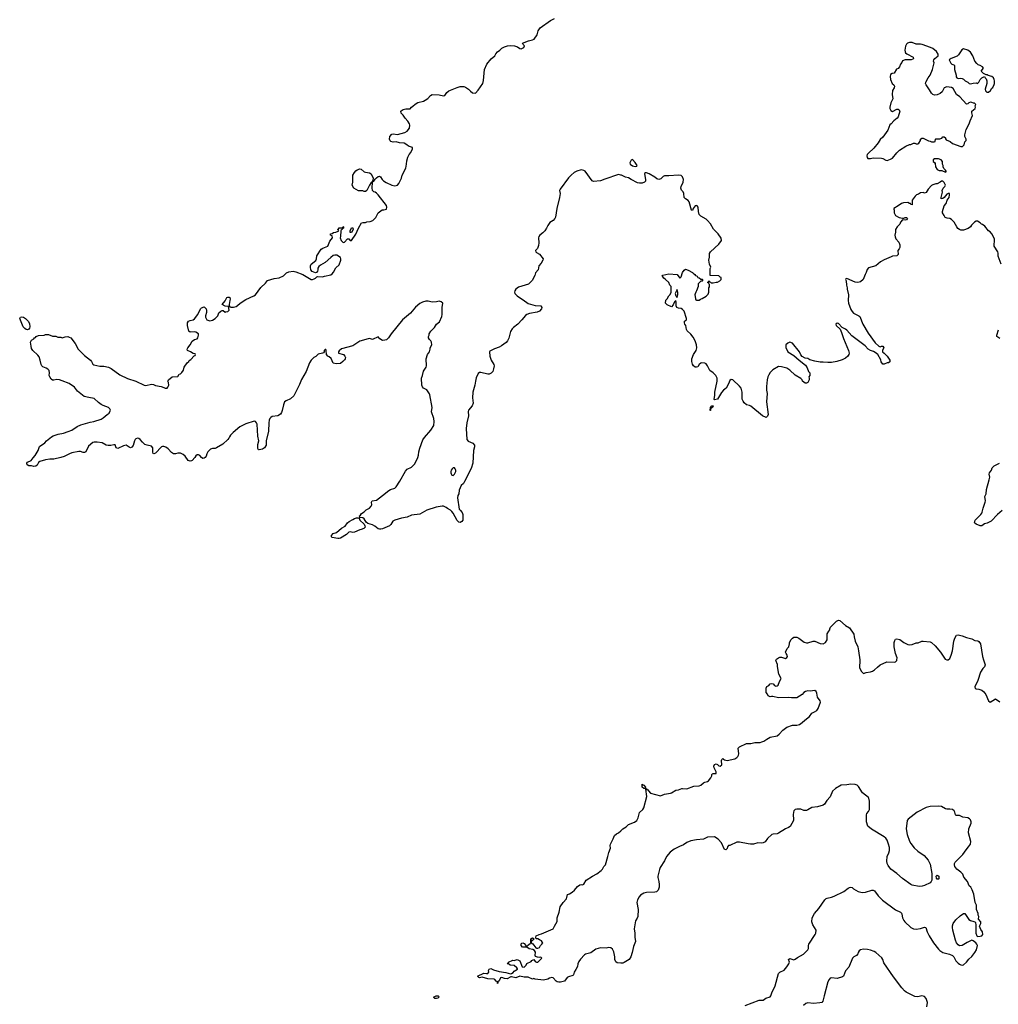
# Model space of a CAD drawing. Header units: inches. Extents: x 2348886 to 2418048, y 461862 to 594401.
# Tile 8 of 27: x 2381358 to 2395429, y 495046 to 509208. Entities that reach past the tile are written whole.
import ezdxf

# ---------------------------------------------------------------- set-up
doc = ezdxf.new("R2010")
doc.units = ezdxf.units.IN
doc.header["$MEASUREMENT"] = 0
for name, color, linetype in [('C3489', 7, 'Continuous'), ('C3499', 7, 'Continuous'), ('C3580', 7, 'Continuous'), ('C3590', 7, 'Continuous')]:
    doc.layers.add(name, color=color, linetype=linetype)

msp = doc.modelspace()

# ---------------------------------------------------------------- linework, layer by layer
at = {"layer": 'C3489', "color": 6, "elevation": 100}
msp.add_lwpolyline([(2390000, 495639), (2389950, 495644), (2389930, 495656), (2389917, 495690), (2389915, 495730), (2389901, 495801), (2389880, 495840), (2389859, 495859), (2389830, 495865), (2389790, 495853), (2389710, 495859), (2389641, 495839), (2389570, 495785), (2389494, 495766), (2389481, 495759), (2389423, 495697), (2389398, 495662), (2389385, 495630), (2389377, 495590), (2389355, 495545), (2389331, 495510), (2389319, 495470), (2389310, 495461), (2389250, 495441), (2389231, 495430), (2389190, 495381), (2389134, 495366), (2389110, 495364), (2389084, 495370), (2389070, 495380), (2389030, 495426), (2389010, 495432), (2388977, 495423), (2388950, 495406), (2388890, 495393), (2388769, 495409), (2388750, 495418), (2388730, 495409), (2388670, 495435), (2388610, 495434), (2388550, 495453), (2388490, 495429), (2388430, 495443), (2388419, 495441), (2388367, 495413), (2388330, 495415), (2388290, 495432), (2388271, 495429), (2388250, 495386), (2388234, 495370), (2388234, 495350), (2388230, 495346), (2388226, 495350), (2388226, 495370), (2388210, 495378), (2388190, 495404), (2388178, 495410), (2388090, 495414), (2388010, 495435), (2387968, 495428), (2387958, 495430), (2387942, 495450), (2388030, 495494), (2388070, 495489), (2388090, 495491), (2388104, 495510), (2388101, 495530), (2388109, 495550), (2388130, 495561), (2388170, 495543), (2388250, 495516), (2388350, 495503), (2388417, 495483), (2388430, 495487), (2388455, 495505), (2388470, 495522), (2388515, 495550), (2388515, 495555), (2388508, 495570), (2388470, 495606), (2388410, 495609), (2388387, 495627), (2388369, 495629), (2388370, 495634), (2388382, 495638), (2388386, 495650), (2388450, 495682), (2388470, 495674), (2388512, 495692), (2388551, 495671), (2388585, 495585), (2388610, 495582), (2388638, 495610), (2388650, 495632), (2388710, 495662), (2388723, 495677), (2388749, 495691), (2388770, 495662), (2388790, 495652), (2388810, 495652), (2388866, 495710), (2388850, 495726), (2388830, 495718), (2388803, 495723), (2388775, 495735), (2388769, 495750), (2388774, 495794), (2388762, 495822), (2388734, 495834), (2388682, 495842), (2388650, 495868), (2388589, 495869), (2388569, 495890), (2388570, 495914), (2388576, 495924), (2388592, 495932), (2388610, 495922), (2388634, 495890), (2388638, 495878), (2388650, 495874), (2388658, 495890), (2388700, 495920), (2388708, 495930), (2388706, 495990), (2388730, 496002), (2388754, 495990), (2388730, 495966), (2388718, 495962), (2388714, 495930), (2388737, 495917), (2388780, 495860), (2388790, 495852), (2388807, 495853), (2388830, 495862), (2388848, 495890), (2388868, 495910), (2388878, 495930), (2388876, 495936), (2388859, 495959), (2388834, 495974), (2388810, 495988), (2388786, 495990), (2388778, 496010), (2388782, 496030), (2388828, 496050), (2388861, 496059), (2389029, 496131), (2389048, 496172), (2389085, 496235), (2389087, 496290), (2389114, 496370), (2389130, 496446), (2389170, 496511), (2389218, 496562), (2389235, 496625), (2389265, 496635), (2389302, 496658), (2389333, 496687), (2389378, 496742), (2389410, 496765), (2389430, 496771), (2389450, 496766), (2389470, 496772), (2389501, 496830), (2389593, 496890), (2389655, 496925), (2389717, 496970), (2389736, 496990), (2389759, 497030), (2389782, 497050), (2389817, 497170), (2389829, 497230), (2389853, 497290), (2389849, 497330), (2389853, 497350), (2389893, 497427), (2389910, 497472), (2389940, 497500), (2389970, 497511), (2390000, 497541)], dxfattribs=at)
msp.add_lwpolyline([(2387350, 495129), (2387328, 495130), (2387309, 495150), (2387346, 495170), (2387374, 495170), (2387382, 495162), (2387385, 495150), (2387370, 495135)], close=True, dxfattribs=at)
at = {"layer": 'C3499', "color": 6, "elevation": 100}
for points in [[(2390000, 497541), (2390029, 497570), (2390079, 497601), (2390112, 497630), (2390196, 497664), (2390231, 497689), (2390253, 497730), (2390270, 497805), (2390318, 497850), (2390330, 497870), (2390376, 498036), (2390362, 498142), (2390349, 498149), (2390330, 498149), (2390310, 498169), (2390310, 498211), (2390321, 498201), (2390330, 498199), (2390355, 498170), (2390353, 498153), (2390370, 498151), (2390376, 498136), (2390390, 498131), (2390397, 498117), (2390430, 498085), (2390570, 498045), (2390630, 498068), (2390717, 498083), (2390731, 498089), (2390790, 498127), (2390830, 498131), (2390878, 498150), (2390890, 498152), (2390950, 498144), (2391050, 498182), (2391130, 498187), (2391150, 498197), (2391190, 498230), (2391210, 498240), (2391248, 498250), (2391260, 498260), (2391298, 498302), (2391309, 498330), (2391309, 498351), (2391319, 498361), (2391330, 498366), (2391374, 498366), (2391373, 498390), (2391345, 498445), (2391338, 498470), (2391347, 498493), (2391370, 498503), (2391390, 498496), (2391410, 498475), (2391430, 498471), (2391452, 498490), (2391450, 498554), (2391454, 498566), (2391470, 498582), (2391476, 498570), (2391490, 498561), (2391530, 498555), (2391641, 498579), (2391670, 498595), (2391685, 498610), (2391695, 498630), (2391698, 498650), (2391690, 498730), (2391709, 498751), (2391810, 498797), (2391870, 498799), (2391930, 498814), (2392006, 498814), (2392030, 498819), (2392058, 498830), (2392099, 498861), (2392150, 498886), (2392250, 498907), (2392279, 498930), (2392329, 498990), (2392390, 499030), (2392470, 499061), (2392530, 499063), (2392570, 499071), (2392610, 499098), (2392646, 499134), (2392712, 499188), (2392750, 499232), (2392785, 499255), (2392818, 499270), (2392840, 499300), (2392874, 499390), (2392869, 499410), (2392830, 499466), (2392820, 499520), (2392810, 499546), (2392790, 499558), (2392756, 499556), (2392730, 499549), (2392690, 499554), (2392655, 499545), (2392631, 499529), (2392610, 499502), (2392530, 499454), (2392454, 499454), (2392410, 499459), (2392270, 499455), (2392185, 499475), (2392170, 499475), (2392149, 499469), (2392122, 499482), (2392110, 499506), (2392089, 499529), (2392089, 499591), (2392103, 499617), (2392130, 499632), (2392150, 499656), (2392170, 499661), (2392190, 499655), (2392210, 499631), (2392230, 499623), (2392250, 499627), (2392263, 499637), (2392281, 499690), (2392309, 499730), (2392274, 499794), (2392255, 499905), (2392255, 499935), (2392229, 499990), (2392233, 500000)], [(2393436, 500000), (2393437, 499990), (2393431, 499890), (2393456, 499836), (2393490, 499802), (2393530, 499819), (2393590, 499826), (2393620, 499840), (2393650, 499856), (2393690, 499896), (2393732, 499928), (2393828, 499970), (2393933, 499967), (2393950, 499971), (2393969, 499990), (2393970, 500000)], [(2394688, 500000), (2394690, 499999), (2394701, 500000)], [(2395218, 500000), (2395239, 499930), (2395230, 499902), (2395206, 499874), (2395175, 499825), (2395136, 499704), (2395092, 499610), (2395094, 499590), (2395110, 499582), (2395150, 499578), (2395190, 499565), (2395222, 499542), (2395250, 499502), (2395290, 499412), (2395310, 499392), (2395390, 499442), (2395450, 499398)], [(2391790, 495030), (2391990, 495105), (2392050, 495106), (2392085, 495135), (2392148, 495152), (2392160, 495170), (2392172, 495210), (2392221, 495310), (2392270, 495490), (2392290, 495506), (2392350, 495537), (2392390, 495585), (2392418, 495630), (2392426, 495650), (2392410, 495692), (2392430, 495706), (2392488, 495688), (2392510, 495695), (2392541, 495719), (2392630, 495765), (2392690, 495830), (2392701, 495850), (2392701, 495890), (2392706, 495910), (2392797, 496050), (2392806, 496070), (2392809, 496110), (2392762, 496190), (2392749, 496230), (2392755, 496290), (2392788, 496350), (2392850, 496422), (2392935, 496550), (2392953, 496567), (2392967, 496573), (2393030, 496585), (2393070, 496602), (2393209, 496670), (2393270, 496716), (2393290, 496725), (2393310, 496731), (2393330, 496725), (2393348, 496708), (2393416, 496670), (2393470, 496656), (2393521, 496659), (2393610, 496686), (2393630, 496686), (2393650, 496676), (2393704, 496604), (2393766, 496546), (2393950, 496403), (2394025, 496370), (2394038, 496358), (2394044, 496344), (2394053, 496290), (2394070, 496250), (2394086, 496230), (2394170, 496150), (2394210, 496133), (2394250, 496128), (2394310, 496136), (2394370, 496156), (2394385, 496150), (2394404, 496090), (2394434, 496030), (2394496, 495930), (2394570, 495839), (2394590, 495819), (2394630, 495792), (2394726, 495766), (2394770, 495747), (2394788, 495728), (2394819, 495670), (2394850, 495637), (2394870, 495624), (2394890, 495614), (2394909, 495611), (2394930, 495616), (2394970, 495651), (2395004, 495696), (2395050, 495735), (2395092, 495790), (2395116, 495830), (2395129, 495890), (2395122, 495910), (2395104, 495930), (2395070, 495959), (2395050, 495969), (2394983, 495937), (2394910, 495894), (2394870, 495889), (2394850, 495902), (2394830, 495930), (2394816, 495970), (2394776, 496110), (2394769, 496150), (2394770, 496174), (2394781, 496210), (2394818, 496262), (2394880, 496320), (2394930, 496351), (2394950, 496352), (2395007, 496267), (2395031, 496251), (2395079, 496239), (2395094, 496230), (2395100, 496220), (2395105, 496190), (2395105, 496070), (2395122, 496030), (2395130, 496022), (2395170, 496025), (2395190, 496032), (2395208, 496050), (2395202, 496090), (2395180, 496120), (2395158, 496170), (2395178, 496210), (2395178, 496230), (2395142, 496270), (2395148, 496310), (2395138, 496330), (2395138, 496350), (2395115, 496410), (2395115, 496470), (2395098, 496510), (2395075, 496630), (2395053, 496693), (2395034, 496730), (2395010, 496750), (2394985, 496810), (2394935, 496875), (2394917, 496917), (2394890, 496947), (2394832, 496992), (2394806, 497030), (2394798, 497050), (2394800, 497070), (2394810, 497090), (2394917, 497203), (2394965, 497270), (2395002, 497310), (2395028, 497350), (2395035, 497390), (2394999, 497510), (2395005, 497570), (2395040, 497650), (2395040, 497670), (2395030, 497698), (2395014, 497714), (2394990, 497726), (2394920, 497740), (2394870, 497760), (2394822, 497762), (2394813, 497773), (2394805, 497810), (2394795, 497830), (2394770, 497848), (2394730, 497855), (2394690, 497852), (2394670, 497858), (2394610, 497892), (2394570, 497898), (2394450, 497891), (2394390, 497876), (2394263, 497810), (2394131, 497710), (2394118, 497690), (2394102, 497570), (2394117, 497490), (2394152, 497392), (2394170, 497359), (2394217, 497297), (2394270, 497250), (2394365, 497185), (2394421, 497121), (2394450, 497062), (2394471, 496929), (2394471, 496830), (2394465, 496810), (2394450, 496795), (2394370, 496755), (2394335, 496745), (2394290, 496742), (2394190, 496762), (2394170, 496769), (2394050, 496854), (2393970, 496929), (2393884, 496990), (2393844, 497044), (2393833, 497070), (2393826, 497106), (2393829, 497170), (2393857, 497223), (2393863, 497257), (2393863, 497303), (2393852, 497350), (2393830, 497409), (2393810, 497437), (2393790, 497456), (2393604, 497564), (2393555, 497610), (2393536, 497670), (2393533, 497770), (2393540, 497790), (2393562, 497818), (2393575, 497850), (2393576, 497970), (2393569, 498009), (2393562, 498022), (2393476, 498090), (2393420, 498180), (2393398, 498198), (2393369, 498209), (2393310, 498214), (2393250, 498202), (2393170, 498196), (2393090, 498152), (2393044, 498110), (2393012, 498028), (2392962, 497978), (2392930, 497923), (2392910, 497912), (2392830, 497885), (2392750, 497878), (2392690, 497841), (2392670, 497835), (2392635, 497835), (2392590, 497853), (2392530, 497854), (2392510, 497846), (2392487, 497830), (2392483, 497810), (2392479, 497770), (2392484, 497710), (2392482, 497690), (2392436, 497604), (2392411, 497589), (2392368, 497572), (2392270, 497507), (2392250, 497500), (2392190, 497495), (2392173, 497487), (2392109, 497431), (2392075, 497385), (2392050, 497370), (2392030, 497366), (2391970, 497370), (2391910, 497351), (2391868, 497348), (2391831, 497352), (2391710, 497376), (2391670, 497376), (2391570, 497330), (2391550, 497329), (2391536, 497310), (2391530, 497289), (2391509, 497269), (2391490, 497275), (2391448, 497368), (2391402, 497422), (2391350, 497455), (2391250, 497449), (2391190, 497423), (2391090, 497414), (2391010, 497397), (2390950, 497375), (2390901, 497339), (2390845, 497315), (2390770, 497276), (2390710, 497236), (2390660, 497170), (2390630, 497109), (2390568, 497012), (2390556, 496984), (2390534, 496890), (2390533, 496870), (2390549, 496810), (2390554, 496770), (2390551, 496730), (2390536, 496690), (2390514, 496666), (2390490, 496657), (2390370, 496654), (2390330, 496645), (2390286, 496614), (2390267, 496593), (2390243, 496550), (2390232, 496510), (2390250, 496410), (2390246, 496310), (2390236, 496284), (2390212, 496248), (2390193, 496130), (2390204, 496070), (2390204, 496010), (2390213, 495950), (2390183, 495877), (2390164, 495790), (2390145, 495730), (2390120, 495690), (2390050, 495647), (2390030, 495639), (2390010, 495638), (2390000, 495639)], [(2394402, 495010), (2394410, 495070), (2394393, 495130), (2394370, 495158), (2394330, 495170), (2394270, 495155), (2394230, 495158), (2394103, 495223), (2394080, 495240), (2394043, 495283), (2393923, 495443), (2393784, 495644), (2393771, 495691), (2393755, 495715), (2393670, 495793), (2393646, 495806), (2393590, 495826), (2393550, 495835), (2393490, 495837), (2393450, 495830), (2393430, 495817), (2393413, 495790), (2393407, 495770), (2393391, 495750), (2393350, 495729), (2393332, 495708), (2393278, 495582), (2393232, 495528), (2393204, 495450), (2393190, 495440), (2393110, 495419), (2393030, 495428), (2393010, 495421), (2392995, 495405), (2392976, 495370), (2392924, 495170), (2392913, 495110), (2392904, 495090), (2392890, 495074), (2392865, 495065), (2392770, 495060), (2392690, 495068), (2392660, 495060), (2392630, 495030)]]:
    msp.add_lwpolyline(points, dxfattribs=at)
msp.add_lwpolyline([(2394550, 496846), (2394540, 496860), (2394538, 496890), (2394550, 496902), (2394574, 496890), (2394574, 496850), (2394570, 496846)], close=True, dxfattribs=at)
at = {"layer": 'C3580', "color": 6, "elevation": 100}
msp.add_lwpolyline([(2390000, 506974), (2389970, 506981), (2389770, 506914), (2389710, 506890), (2389610, 506881), (2389590, 506890), (2389490, 507027), (2389470, 507041), (2389430, 507048), (2389370, 507030), (2389330, 507008), (2389285, 506970), (2389250, 506933), (2389127, 506770), (2389122, 506750), (2389129, 506709), (2389122, 506650), (2389083, 506490), (2389061, 506370), (2389052, 506348), (2389030, 506320), (2388982, 506290), (2388950, 506250), (2388932, 506208), (2388908, 506170), (2388879, 506141), (2388835, 506110), (2388823, 506090), (2388818, 506070), (2388823, 505997), (2388819, 505961), (2388801, 505919), (2388776, 505890), (2388779, 505870), (2388790, 505859), (2388834, 505834), (2388883, 505770), (2388879, 505750), (2388856, 505704), (2388821, 505670), (2388811, 505609), (2388774, 505566), (2388763, 505530), (2388725, 505455), (2388675, 505405), (2388530, 505361), (2388490, 505334), (2388476, 505310), (2388473, 505290), (2388477, 505270), (2388510, 505236), (2388546, 505210), (2388599, 505179), (2388670, 505128), (2388770, 505097), (2388851, 505090), (2388867, 505070), (2388861, 505050), (2388830, 505017), (2388798, 505002), (2388690, 504984), (2388652, 504968), (2388629, 504951), (2388579, 504890), (2388521, 504830), (2388457, 504783), (2388438, 504762), (2388416, 504724), (2388393, 504627), (2388374, 504590), (2388354, 504566), (2388285, 504515), (2388250, 504498), (2388184, 504476), (2388119, 504441), (2388111, 504429), (2388118, 504370), (2388138, 504310), (2388175, 504250), (2388178, 504230), (2388173, 504187), (2388160, 504150), (2388137, 504123), (2388110, 504111), (2388090, 504111), (2387990, 504132), (2387967, 504133), (2387950, 504118), (2387923, 504057), (2387910, 504010), (2387902, 503950), (2387874, 503850), (2387867, 503770), (2387878, 503690), (2387865, 503655), (2387810, 503590), (2387806, 503574), (2387809, 503510), (2387786, 503410), (2387778, 503330), (2387789, 503169), (2387808, 503148), (2387875, 503115), (2387896, 503090), (2387896, 503065), (2387883, 503010), (2387875, 502830), (2387849, 502751), (2387756, 502564), (2387741, 502539), (2387706, 502510), (2387678, 502442), (2387671, 502390), (2387656, 502364), (2387654, 502330), (2387679, 502170), (2387690, 502151), (2387720, 502120), (2387731, 502091), (2387731, 502010), (2387716, 501990), (2387690, 501976), (2387670, 501983), (2387650, 502006), (2387592, 502110), (2387570, 502136), (2387550, 502154), (2387510, 502175), (2387492, 502192), (2387450, 502209), (2387432, 502212), (2387344, 502196), (2387210, 502151), (2387110, 502098), (2386990, 502082), (2386930, 502051), (2386850, 502039), (2386750, 502011), (2386725, 501995), (2386693, 501947), (2386673, 501930), (2386575, 501885), (2386550, 501878), (2386530, 501878), (2386510, 501886), (2386464, 501924), (2386430, 501942), (2386363, 501963), (2386340, 501980), (2386310, 502029), (2386290, 502044), (2386252, 502048), (2386242, 502042), (2386247, 502053), (2386244, 502070), (2386258, 502082), (2386274, 502106), (2386309, 502131), (2386340, 502160), (2386390, 502183), (2386413, 502210), (2386419, 502230), (2386415, 502270), (2386428, 502290), (2386490, 502299), (2386577, 502363), (2386664, 502436), (2386690, 502451), (2386750, 502471), (2386770, 502491), (2386824, 502570), (2386905, 502715), (2386930, 502741), (2386990, 502771), (2387039, 502821), (2387082, 502910), (2387094, 502946), (2387097, 502990), (2387113, 503047), (2387156, 503164), (2387180, 503200), (2387270, 503303), (2387312, 503370), (2387318, 503430), (2387312, 503470), (2387279, 503570), (2387287, 503630), (2387257, 503810), (2387250, 503828), (2387210, 503886), (2387166, 503910), (2387150, 503926), (2387142, 503950), (2387133, 504050), (2387149, 504090), (2387166, 504154), (2387202, 504210), (2387209, 504230), (2387202, 504330), (2387222, 504390), (2387249, 504431), (2387262, 504470), (2387262, 504490), (2387282, 504530), (2387278, 504570), (2387268, 504588), (2387250, 504606), (2387238, 504630), (2387238, 504650), (2387248, 504670), (2387248, 504690), (2387268, 504730), (2387320, 504780), (2387349, 504830), (2387396, 504864), (2387430, 504939), (2387434, 504970), (2387431, 505070), (2387441, 505130), (2387419, 505150), (2387390, 505160), (2387350, 505151), (2387287, 505147), (2387230, 505160), (2387199, 505161), (2387150, 505146), (2387110, 505125), (2387050, 505074), (2386975, 504985), (2386861, 504890), (2386701, 504690), (2386659, 504630), (2386630, 504605), (2386610, 504597), (2386575, 504595), (2386536, 504616), (2386510, 504646), (2386431, 504609), (2386390, 504622), (2386370, 504619), (2386250, 504586), (2386150, 504519), (2385986, 504474), (2385950, 504446), (2385942, 504430), (2385942, 504410), (2386012, 504390), (2386032, 504370), (2386042, 504350), (2386038, 504330), (2386030, 504318), (2386005, 504290), (2385970, 504265), (2385910, 504259), (2385866, 504270), (2385835, 504335), (2385810, 504358), (2385790, 504368), (2385769, 504390), (2385766, 504450), (2385762, 504462), (2385750, 504466), (2385734, 504450), (2385734, 504430), (2385724, 504416), (2385714, 504410), (2385650, 504396), (2385615, 504365), (2385585, 504350), (2385549, 504311), (2385527, 504273), (2385478, 504150), (2385410, 504032), (2385380, 503960), (2385300, 503800), (2385250, 503754), (2385190, 503728), (2385167, 503710), (2385150, 503670), (2385132, 503588), (2385122, 503558), (2385106, 503534), (2385068, 503512), (2384990, 503500), (2384970, 503487), (2384957, 503470), (2384947, 503450), (2384939, 503410), (2384934, 503290), (2384902, 503150), (2384902, 503090), (2384879, 503050), (2384850, 503031), (2384800, 503020), (2384790, 503022), (2384782, 503042), (2384781, 503099), (2384795, 503150), (2384780, 503220), (2384771, 503390), (2384765, 503410), (2384750, 503429), (2384730, 503432), (2384610, 503394), (2384550, 503368), (2384523, 503350), (2384427, 503270), (2384390, 503233), (2384374, 503210), (2384367, 503190), (2384351, 503170), (2384278, 503102), (2384190, 503049), (2384170, 503042), (2384130, 503042), (2384102, 503030), (2384062, 502990), (2384050, 502966), (2384041, 502930), (2384026, 502910), (2384010, 502901), (2383990, 502898), (2383973, 502910), (2383950, 502941), (2383930, 502949), (2383910, 502949), (2383890, 502935), (2383875, 502910), (2383839, 502870), (2383830, 502863), (2383810, 502858), (2383779, 502870), (2383737, 502930), (2383710, 502954), (2383670, 502974), (2383630, 502973), (2383598, 502962), (2383570, 502963), (2383541, 502981), (2383495, 503035), (2383459, 503059), (2383430, 503070), (2383410, 503070), (2383398, 503062), (2383310, 502973), (2383286, 502966), (2383279, 502970), (2383270, 502988), (2383270, 503050), (2383253, 503073), (2383190, 503087), (2383159, 503099), (2383122, 503130), (2383090, 503172), (2383070, 503184), (2383050, 503187), (2383030, 503181), (2383019, 503170), (2383008, 503150), (2382990, 503085), (2382970, 503058), (2382950, 503050), (2382930, 503058), (2382890, 503087), (2382850, 503077), (2382770, 503041), (2382747, 503050), (2382730, 503094), (2382710, 503094), (2382670, 503083), (2382630, 503083), (2382603, 503090), (2382542, 503122), (2382470, 503132), (2382430, 503133), (2382410, 503126), (2382348, 503072), (2382308, 502992), (2382290, 502981), (2382270, 502981), (2382230, 502996), (2382210, 502998), (2382110, 502978), (2382074, 502966), (2381996, 502924), (2381951, 502910), (2381850, 502885), (2381790, 502887), (2381730, 502879), (2381646, 502853), (2381630, 502841), (2381610, 502803), (2381590, 502787), (2381562, 502782), (2381530, 502789), (2381490, 502789), (2381464, 502804), (2381459, 502830), (2381470, 502842), (2381524, 502870), (2381550, 502907), (2381581, 502939), (2381622, 503010), (2381644, 503070), (2381719, 503121), (2381742, 503150), (2381813, 503207), (2381838, 503222), (2381910, 503247), (2381990, 503261), (2382057, 503283), (2382110, 503306), (2382184, 503356), (2382238, 503382), (2382370, 503420), (2382424, 503430), (2382530, 503464), (2382558, 503482), (2382614, 503530), (2382644, 503550), (2382662, 503590), (2382656, 503610), (2382637, 503630), (2382559, 503658), (2382530, 503673), (2382490, 503704), (2382430, 503761), (2382350, 503772), (2382286, 503790), (2382190, 503864), (2382144, 503924), (2382070, 503976), (2381970, 504016), (2381930, 504027), (2381890, 504031), (2381850, 504021), (2381830, 504024), (2381810, 504037), (2381789, 504070), (2381784, 504090), (2381788, 504130), (2381780, 504160), (2381762, 504182), (2381738, 504198), (2381690, 504216), (2381674, 504230), (2381665, 504250), (2381653, 504310), (2381637, 504357), (2381621, 504381), (2381548, 504450), (2381530, 504479), (2381521, 504510), (2381514, 504570), (2381530, 504598), (2381561, 504619), (2381569, 504630), (2381583, 504637), (2381595, 504650), (2381630, 504667), (2381710, 504671), (2381730, 504681), (2381770, 504679), (2381830, 504656), (2381877, 504657), (2381904, 504644), (2381950, 504642), (2381970, 504632), (2381996, 504644), (2382013, 504647), (2382050, 504649), (2382070, 504644), (2382092, 504630), (2382156, 504550), (2382197, 504470), (2382290, 504378), (2382374, 504310), (2382392, 504290), (2382410, 504251), (2382423, 504243), (2382510, 504225), (2382570, 504223), (2382637, 504210), (2382675, 504190), (2382799, 504099), (2382910, 504045), (2383030, 504008), (2383150, 503951), (2383170, 503947), (2383255, 503965), (2383280, 503960), (2383310, 503946), (2383390, 503931), (2383430, 503918), (2383450, 503906), (2383478, 503910), (2383490, 503922), (2383502, 503950), (2383498, 503990), (2383486, 504010), (2383498, 504030), (2383550, 504072), (2383630, 504074), (2383649, 504111), (2383670, 504114), (2383690, 504132), (2383712, 504168), (2383724, 504210), (2383766, 504274), (2383788, 504290), (2383796, 504304), (2383820, 504320), (2383867, 504373), (2383882, 504378), (2383886, 504390), (2383882, 504402), (2383850, 504406), (2383813, 504433), (2383769, 504449), (2383764, 504470), (2383774, 504490), (2383809, 504530), (2383836, 504584), (2383870, 504606), (2383910, 504618), (2383919, 504630), (2383929, 504670), (2383928, 504688), (2383890, 504714), (2383870, 504719), (2383810, 504715), (2383789, 504729), (2383769, 504810), (2383769, 504850), (2383786, 504870), (2383810, 504882), (2383850, 504891), (2383870, 504905), (2383921, 504970), (2383958, 505050), (2383970, 505062), (2384010, 505078), (2384038, 505050), (2384045, 505025), (2384045, 504995), (2384031, 504950), (2384031, 504930), (2384050, 504892), (2384090, 504878), (2384130, 504885), (2384168, 504910), (2384208, 504950), (2384222, 504990), (2384250, 505016), (2384270, 505025), (2384284, 505024), (2384310, 505002), (2384324, 505004), (2384350, 505012), (2384368, 505030), (2384362, 505082), (2384310, 505088), (2384268, 505110), (2384314, 505166), (2384330, 505202), (2384338, 505210), (2384350, 505216), (2384370, 505216), (2384378, 505210), (2384385, 505190), (2384378, 505170), (2384371, 505110), (2384372, 505092), (2384378, 505078), (2384392, 505072), (2384430, 505071), (2384470, 505085), (2384490, 505095), (2384528, 505132), (2384610, 505183), (2384726, 505234), (2384749, 505250), (2384825, 505355), (2384890, 505419), (2384921, 505459), (2385015, 505485), (2385090, 505494), (2385150, 505523), (2385195, 505565), (2385230, 505583), (2385291, 505591), (2385330, 505581), (2385430, 505541), (2385551, 505471), (2385570, 505471), (2385590, 505479), (2385609, 505490), (2385630, 505511), (2385645, 505515), (2385710, 505508), (2385741, 505519), (2385830, 505537), (2385850, 505551), (2385870, 505576), (2385903, 505637), (2385950, 505681), (2385975, 505750), (2385977, 505770), (2385969, 505789), (2385919, 505819), (2385890, 505821), (2385865, 505815), (2385830, 505789), (2385750, 505715), (2385682, 505678), (2385660, 505660), (2385645, 505635), (2385645, 505610), (2385638, 505590), (2385626, 505574), (2385610, 505569), (2385564, 505584), (2385545, 505610), (2385539, 505650), (2385539, 505670), (2385549, 505690), (2385614, 505746), (2385624, 505770), (2385630, 505812), (2385694, 505906), (2385717, 505923), (2385790, 505951), (2385818, 506022), (2385855, 506070), (2385850, 506098), (2385829, 506110), (2385829, 506130), (2385850, 506135), (2385870, 506148), (2385906, 506150), (2385936, 506164), (2385946, 506170), (2385942, 506182), (2385930, 506186), (2385929, 506191), (2385942, 506198), (2385950, 506214), (2385990, 506214), (2386002, 506218), (2386010, 506234), (2386014, 506230), (2386014, 506210), (2385998, 506202), (2385994, 506190), (2385978, 506182), (2385974, 506170), (2385972, 506090), (2385965, 506070), (2385982, 506030), (2386010, 506002), (2386026, 506010), (2386070, 506054), (2386090, 506054), (2386110, 506034), (2386130, 506032), (2386190, 506122), (2386229, 506211), (2386275, 506285), (2386290, 506292), (2386330, 506292), (2386350, 506302), (2386395, 506305), (2386438, 506322), (2386478, 506362), (2386510, 506432), (2386570, 506472), (2386592, 506472), (2386630, 506485), (2386639, 506510), (2386630, 506535), (2386514, 506690), (2386490, 506714), (2386470, 506729), (2386450, 506734), (2386432, 506752), (2386427, 506790), (2386432, 506868), (2386436, 506876), (2386430, 506886), (2386427, 506873), (2386410, 506864), (2386387, 506830), (2386351, 506750), (2386330, 506735), (2386310, 506738), (2386290, 506748), (2386230, 506748), (2386163, 506783), (2386138, 506830), (2386148, 506872), (2386149, 506970), (2386174, 507010), (2386190, 507032), (2386212, 507050), (2386250, 507061), (2386270, 507058), (2386310, 507022), (2386330, 507013), (2386387, 507007), (2386413, 506993), (2386439, 506930), (2386438, 506902), (2386432, 506890), (2386442, 506882), (2386450, 506884), (2386467, 506913), (2386490, 506935), (2386510, 506951), (2386530, 506958), (2386546, 506946), (2386571, 506911), (2386591, 506890), (2386625, 506865), (2386708, 506828), (2386750, 506819), (2386770, 506821), (2386788, 506830), (2386808, 506850), (2386848, 506930), (2386855, 506970), (2386910, 507074), (2386922, 507130), (2386923, 507177), (2386938, 507230), (2386958, 507270), (2386983, 507297), (2387008, 507350), (2387006, 507370), (2386949, 507389), (2386926, 507410), (2386886, 507430), (2386817, 507437), (2386770, 507452), (2386730, 507448), (2386696, 507456), (2386685, 507465), (2386675, 507490), (2386681, 507530), (2386710, 507561), (2386730, 507567), (2386790, 507559), (2386896, 507584), (2386930, 507606), (2386965, 507650), (2386969, 507690), (2386963, 507710), (2386941, 507750), (2386899, 507790), (2386870, 507835), (2386843, 507863), (2386837, 507890), (2386842, 507898), (2386870, 507916), (2386910, 507927), (2386974, 507926), (2386990, 507952), (2387010, 507962), (2387045, 507995), (2387083, 508017), (2387162, 508038), (2387188, 508050), (2387225, 508075), (2387263, 508117), (2387289, 508131), (2387390, 508127), (2387450, 508111), (2387470, 508118), (2387501, 508159), (2387530, 508183), (2387646, 508234), (2387690, 508246), (2387745, 508245), (2387770, 508238), (2387810, 508211), (2387840, 508180), (2387870, 508158), (2387910, 508152), (2387950, 508192), (2388015, 508290), (2388025, 508335), (2388039, 508490), (2388073, 508570), (2388136, 508644), (2388189, 508690), (2388204, 508716), (2388230, 508747), (2388262, 508770), (2388290, 508797), (2388330, 508818), (2388370, 508830), (2388410, 508835), (2388471, 508831), (2388517, 508817), (2388550, 508796), (2388570, 508791), (2388590, 508798), (2388608, 508810), (2388618, 508830), (2388598, 508850), (2388586, 508870), (2388674, 508906), (2388730, 508919), (2388754, 508930), (2388797, 508990), (2388814, 509050), (2388842, 509090), (2388990, 509196), (2389050, 509227)], dxfattribs=at)
for points in [[(2386110, 506146), (2386108, 506170), (2386130, 506214), (2386150, 506214), (2386151, 506189), (2386130, 506146)], [(2381470, 504749), (2381450, 504754), (2381430, 504765), (2381410, 504789), (2381358, 504910), (2381369, 504931), (2381390, 504936), (2381411, 504931), (2381442, 504910), (2381482, 504870), (2381497, 504837), (2381506, 504790), (2381501, 504770), (2381490, 504755)], [(2387590, 502762), (2387576, 502750), (2387562, 502730), (2387556, 502710), (2387556, 502690), (2387565, 502665), (2387570, 502656), (2387590, 502654), (2387610, 502671), (2387630, 502710), (2387629, 502730), (2387621, 502750), (2387610, 502761)], [(2386150, 501832), (2386110, 501841), (2386090, 501835), (2386057, 501803), (2385970, 501752), (2385950, 501747), (2385930, 501746), (2385850, 501761), (2385839, 501770), (2385841, 501790), (2385864, 501816), (2385915, 501830), (2385986, 501894), (2386038, 501922), (2386073, 501970), (2386094, 501990), (2386150, 502018), (2386170, 502033), (2386203, 502043), (2386225, 502045), (2386240, 502040), (2386251, 502010), (2386311, 501951), (2386321, 501930), (2386323, 501910), (2386305, 501890), (2386270, 501875), (2386248, 501872), (2386170, 501837)]]:
    msp.add_lwpolyline(points, close=True, dxfattribs=at)
at = {"layer": 'C3590', "color": 6, "elevation": 100}
for points in [[(2394190, 508882), (2394150, 508882), (2394122, 508870), (2394110, 508858), (2394094, 508826), (2394083, 508770), (2394088, 508748), (2394096, 508730), (2394115, 508715), (2394205, 508670), (2394211, 508650), (2394200, 508640), (2394174, 508630), (2394090, 508629), (2394050, 508614), (2394041, 508590), (2394023, 508570), (2394010, 508528), (2393990, 508508), (2393965, 508495), (2393930, 508438), (2393904, 508436), (2393878, 508422), (2393872, 508390), (2393878, 508350), (2393905, 508290), (2393925, 508270), (2393935, 508250), (2393931, 508230), (2393907, 508190), (2393903, 508130), (2393911, 508070), (2393883, 508010), (2393871, 507950), (2393871, 507930), (2393883, 507903), (2393910, 507887), (2393970, 507922), (2393990, 507922), (2394002, 507910), (2394011, 507890), (2393991, 507810), (2393976, 507790), (2393928, 507752), (2393890, 507709), (2393870, 507694), (2393840, 507620), (2393770, 507518), (2393730, 507484), (2393704, 507436), (2393641, 507359), (2393561, 507290), (2393545, 507270), (2393538, 507250), (2393544, 507224), (2393553, 507213), (2393590, 507212), (2393630, 507221), (2393750, 507216), (2393770, 507211), (2393810, 507186), (2393830, 507185), (2393880, 507200), (2393906, 507214), (2393970, 507291), (2394009, 507330), (2394098, 507390), (2394150, 507411), (2394170, 507412), (2394210, 507434), (2394230, 507434), (2394250, 507422), (2394270, 507422), (2394286, 507430), (2394308, 507470), (2394309, 507490), (2394330, 507505), (2394350, 507505), (2394370, 507496), (2394424, 507464), (2394450, 507462), (2394470, 507452), (2394507, 507453), (2394522, 507458), (2394526, 507490), (2394530, 507494), (2394590, 507492), (2394615, 507505), (2394630, 507522), (2394650, 507522), (2394671, 507510), (2394672, 507492), (2394678, 507478), (2394735, 507455), (2394770, 507425), (2394890, 507382), (2394914, 507386), (2394938, 507410), (2394948, 507450), (2394966, 507470), (2394966, 507490), (2394949, 507529), (2394949, 507550), (2394969, 507630), (2395012, 507708), (2395025, 507755), (2395059, 507830), (2395049, 507869), (2395049, 507890), (2395095, 507930), (2395102, 507950), (2395098, 507970), (2395106, 507990), (2395088, 508008), (2395072, 508008), (2395050, 508019), (2395030, 508022), (2395006, 508014), (2394990, 507998), (2394970, 507995), (2394877, 508097), (2394830, 508134), (2394779, 508219), (2394755, 508235), (2394690, 508244), (2394652, 508230), (2394621, 508170), (2394593, 508147), (2394550, 508126), (2394510, 508123), (2394490, 508130), (2394470, 508149), (2394441, 508201), (2394390, 508270), (2394384, 508290), (2394387, 508310), (2394419, 508370), (2394449, 508410), (2394484, 508490), (2394509, 508589), (2394495, 508610), (2394502, 508630), (2394515, 508650), (2394562, 508690), (2394562, 508710), (2394539, 508750), (2394490, 508792), (2394455, 508810), (2394332, 508852), (2394310, 508857), (2394250, 508858)], [(2394930, 508789), (2394905, 508775), (2394857, 508703), (2394836, 508684), (2394752, 508650), (2394722, 508630), (2394745, 508585), (2394762, 508570), (2394790, 508558), (2394798, 508550), (2394801, 508530), (2394797, 508490), (2394825, 508410), (2394825, 508385), (2394832, 508372), (2394850, 508362), (2394890, 508366), (2394910, 508361), (2394931, 508351), (2394952, 508330), (2394991, 508311), (2395010, 508291), (2395030, 508285), (2395070, 508296), (2395110, 508298), (2395130, 508292), (2395148, 508310), (2395168, 508350), (2395190, 508371), (2395232, 508392), (2395242, 508370), (2395256, 508356), (2395265, 508330), (2395265, 508290), (2395238, 508210), (2395244, 508184), (2395264, 508164), (2395290, 508165), (2395318, 508190), (2395336, 508224), (2395350, 508234), (2395370, 508274), (2395375, 508290), (2395375, 508330), (2395370, 508346), (2395358, 508370), (2395335, 508390), (2395285, 508405), (2395270, 508413), (2395255, 508415), (2395215, 508435), (2395182, 508470), (2395215, 508510), (2395202, 508530), (2395170, 508549), (2395139, 508559), (2395118, 508578), (2395093, 508613), (2395065, 508690), (2395030, 508742), (2394989, 508769)], [(2390170, 507195), (2390150, 507188), (2390131, 507150), (2390138, 507130), (2390170, 507107), (2390210, 507098), (2390230, 507102), (2390238, 507110), (2390210, 507155)], [(2394570, 507208), (2394510, 507206), (2394494, 507190), (2394494, 507170), (2394513, 507153), (2394520, 507140), (2394526, 507090), (2394550, 507052), (2394580, 507040), (2394617, 507037), (2394670, 507014), (2394678, 507022), (2394678, 507030), (2394670, 507046), (2394648, 507068), (2394638, 507090), (2394638, 507110), (2394628, 507130), (2394626, 507170), (2394606, 507190)], [(2390810, 505326), (2390785, 505270), (2390790, 505234), (2390810, 505214), (2390822, 505250), (2390822, 505290)], [(2391286, 503586), (2391290, 503631), (2391310, 503655), (2391330, 503652), (2391321, 503630), (2391291, 503609), (2391290, 503586)]]:
    msp.add_lwpolyline(points, close=True, dxfattribs=at)
for points in [[(2395469, 505690), (2395429, 505809), (2395428, 505850), (2395422, 505870), (2395368, 505950), (2395368, 505990), (2395375, 506010), (2395375, 506050), (2395370, 506066), (2395338, 506130), (2395310, 506158), (2395288, 506170), (2395237, 506237), (2395203, 506263), (2395189, 506269), (2395170, 506288), (2395130, 506308), (2395110, 506308), (2395085, 506295), (2395045, 506255), (2395030, 506228), (2394995, 506205), (2394930, 506182), (2394890, 506182), (2394869, 506189), (2394846, 506206), (2394835, 506230), (2394794, 506294), (2394755, 506335), (2394730, 506349), (2394693, 506353), (2394665, 506365), (2394653, 506393), (2394629, 506430), (2394629, 506450), (2394649, 506530), (2394678, 506562), (2394695, 506610), (2394722, 506650), (2394728, 506690), (2394726, 506706), (2394710, 506708), (2394690, 506698), (2394651, 506649), (2394630, 506634), (2394609, 506629), (2394609, 506650), (2394625, 506725), (2394621, 506750), (2394637, 506783), (2394662, 506810), (2394668, 506830), (2394650, 506866), (2394630, 506886), (2394610, 506886), (2394594, 506870), (2394552, 506848), (2394530, 506848), (2394490, 506834), (2394470, 506822), (2394422, 506770), (2394390, 506722), (2394370, 506715), (2394350, 506722), (2394310, 506718), (2394282, 506698), (2394254, 506690), (2394232, 506668), (2394192, 506610), (2394190, 506546), (2394170, 506548), (2394166, 506566), (2394154, 506566), (2394130, 506578), (2394065, 506575), (2394037, 506563), (2393990, 506529), (2393926, 506494), (2393925, 506485), (2393932, 506470), (2393931, 506430), (2393950, 506392), (2394003, 506363), (2394050, 506351), (2394069, 506351), (2394090, 506362), (2394110, 506362), (2394122, 506350), (2394110, 506329), (2394090, 506324), (2394050, 506328), (2394022, 506298), (2394011, 506269), (2393976, 506230), (2393952, 506190), (2393952, 506152), (2393942, 506110), (2393945, 506085), (2393958, 506058), (2394001, 506010), (2394012, 505970), (2394012, 505930), (2394002, 505910), (2393985, 505890), (2393983, 505870), (2393991, 505850), (2393990, 505829), (2393970, 505813), (2393910, 505809), (2393890, 505795), (2393790, 505753), (2393736, 505724), (2393670, 505669), (2393562, 505638), (2393543, 505617), (2393531, 505570), (2393515, 505545), (2393485, 505470), (2393450, 505438), (2393410, 505429), (2393370, 505435), (2393250, 505486), (2393238, 505482), (2393234, 505470), (2393242, 505450), (2393245, 505390), (2393258, 505350), (2393258, 505330), (2393276, 505250), (2393271, 505169), (2393277, 505130), (2393310, 505041), (2393329, 505009), (2393349, 504989), (2393425, 504950), (2393438, 504938), (2393479, 504830), (2393560, 504700), (2393659, 504559), (2393712, 504510), (2393730, 504505), (2393750, 504511), (2393771, 504510), (2393781, 504490), (2393766, 504454), (2393764, 504430), (2393790, 504410), (2393830, 504366), (2393871, 504310), (2393871, 504289), (2393850, 504274), (2393830, 504274), (2393790, 504254), (2393770, 504255), (2393747, 504287), (2393738, 504318), (2393698, 504390), (2393660, 504420), (2393634, 504434), (2393590, 504449), (2393559, 504470), (2393515, 504515), (2393321, 504661), (2393250, 504741), (2393230, 504757), (2393182, 504782), (2393130, 504837), (2393110, 504842), (2393092, 504830), (2393098, 504810), (2393156, 504756), (2393176, 504710), (2393201, 504621), (2393275, 504450), (2393283, 504410), (2393279, 504390), (2393266, 504370), (2393230, 504341), (2393183, 504317), (2393108, 504292), (2393030, 504277), (2392977, 504277), (2392910, 504284), (2392870, 504282), (2392790, 504295), (2392718, 504318), (2392690, 504334), (2392650, 504342), (2392610, 504362), (2392589, 504389), (2392569, 504430), (2392470, 504554), (2392430, 504568), (2392404, 504556), (2392374, 504530), (2392372, 504510), (2392373, 504493), (2392402, 504430), (2392490, 504378), (2392565, 504310), (2392659, 504239), (2392682, 504202), (2392698, 504150), (2392719, 504130), (2392721, 504090), (2392705, 504070), (2392711, 504050), (2392710, 504026), (2392690, 503988), (2392670, 503978), (2392650, 503982), (2392615, 504010), (2392609, 504030), (2392590, 504049), (2392510, 504095), (2392430, 504169), (2392390, 504194), (2392314, 504214), (2392270, 504218), (2392187, 504173), (2392150, 504135), (2392130, 504102), (2392115, 504070), (2392107, 504030), (2392096, 503930), (2392097, 503877), (2392104, 503830), (2392097, 503710), (2392118, 503530), (2392110, 503506), (2392090, 503488), (2392039, 503510), (2391870, 503649), (2391850, 503661), (2391809, 503669), (2391776, 503696), (2391759, 503719), (2391745, 503750), (2391747, 503850), (2391730, 503909), (2391710, 503939), (2391610, 504029), (2391590, 504035), (2391570, 504018), (2391551, 503970), (2391515, 503910), (2391480, 503880), (2391450, 503844), (2391390, 503750), (2391350, 503738), (2391344, 503744), (2391352, 503808), (2391351, 503850), (2391387, 504010), (2391389, 504050), (2391369, 504090), (2391329, 504130), (2391283, 504163), (2391250, 504229), (2391230, 504256), (2391221, 504261), (2391210, 504267), (2391168, 504272), (2391151, 504269), (2391130, 504248), (2391110, 504215), (2391090, 504209), (2391068, 504210), (2391048, 504230), (2391034, 504254), (2391022, 504290), (2391024, 504330), (2391045, 504390), (2391086, 504450), (2391093, 504490), (2391089, 504530), (2391070, 504590), (2391042, 504642), (2391010, 504684), (2390954, 504734), (2390944, 504750), (2390937, 504810), (2390922, 504830), (2390915, 504850), (2390915, 504870), (2390944, 504890), (2390945, 504910), (2390910, 505014), (2390890, 505039), (2390870, 505054), (2390830, 505059), (2390809, 505070), (2390799, 505090), (2390795, 505130), (2390799, 505150), (2390790, 505168), (2390772, 505150), (2390755, 505105), (2390730, 505078), (2390668, 505108), (2390646, 505130), (2390650, 505174), (2390670, 505194), (2390690, 505234), (2390710, 505254), (2390726, 505290), (2390726, 505370), (2390706, 505390), (2390690, 505426), (2390646, 505470), (2390618, 505490), (2390600, 505520), (2390598, 505530), (2390606, 505534), (2390694, 505554), (2390810, 505545), (2390850, 505492), (2390869, 505511), (2390889, 505570), (2390910, 505605), (2390930, 505618), (2390970, 505605), (2391030, 505572), (2391040, 505560), (2391064, 505544), (2391074, 505530), (2391097, 505517), (2391110, 505502), (2391130, 505494), (2391150, 505474), (2391170, 505474), (2391174, 505470), (2391174, 505450), (2391170, 505446), (2391150, 505446), (2391113, 505407), (2391112, 505370), (2391091, 505310), (2391078, 505290), (2391070, 505266), (2391066, 505250), (2391072, 505228), (2391073, 505193), (2391078, 505178), (2391090, 505174), (2391130, 505174), (2391146, 505190), (2391170, 505198), (2391230, 505232), (2391258, 505262), (2391268, 505290), (2391268, 505350), (2391275, 505365), (2391278, 505398), (2391266, 505410), (2391262, 505422), (2391246, 505430), (2391262, 505438), (2391267, 505453), (2391273, 505453), (2391278, 505438), (2391293, 505433), (2391302, 505422), (2391330, 505422), (2391370, 505432), (2391390, 505432), (2391426, 505450), (2391446, 505470), (2391442, 505502), (2391430, 505506), (2391410, 505526), (2391287, 505527), (2391288, 505628), (2391295, 505650), (2391278, 505690), (2391268, 505750), (2391275, 505790), (2391276, 505844), (2391289, 505870), (2391410, 505978), (2391449, 506030), (2391445, 506065), (2391401, 506130), (2391334, 506194), (2391289, 506270), (2391250, 506319), (2391230, 506337), (2391150, 506384), (2391127, 506407), (2391116, 506450), (2391112, 506510), (2391099, 506530), (2391090, 506537), (2391070, 506529), (2391043, 506490), (2391030, 506462), (2391018, 506470), (2390986, 506586), (2390970, 506607), (2390929, 506629), (2390913, 506650), (2390909, 506710), (2390899, 506730), (2390876, 506756), (2390865, 506785), (2390870, 506810), (2390899, 506870), (2390901, 506910), (2390889, 506950), (2390867, 506967), (2390832, 506972), (2390690, 506960), (2390630, 506964), (2390610, 506951), (2390579, 506921), (2390549, 506909), (2390517, 506917), (2390490, 506942), (2390410, 506991), (2390370, 507006), (2390355, 507005), (2390343, 506997), (2390341, 506990), (2390358, 506910), (2390355, 506885), (2390342, 506870), (2390310, 506856), (2390270, 506855), (2390243, 506863), (2390152, 506908), (2390110, 506935), (2390070, 506945), (2390011, 506971), (2390000, 506974)], [(2395450, 504624), (2395409, 504649), (2395406, 504670), (2395430, 504745)], [(2395486, 502150), (2395419, 502090), (2395325, 501995), (2395270, 501964), (2395230, 501955), (2395192, 501930), (2395170, 501927), (2395110, 501954), (2395089, 501970), (2395094, 502010), (2395177, 502090), (2395193, 502110), (2395197, 502123), (2395210, 502182), (2395239, 502270), (2395243, 502290), (2395237, 502350), (2395253, 502390), (2395259, 502450), (2395299, 502590), (2395305, 502630), (2395299, 502670), (2395302, 502690), (2395329, 502730), (2395340, 502760), (2395368, 502790), (2395448, 502830)], [(2392233, 500000), (2392238, 500010), (2392270, 500031), (2392290, 500038), (2392310, 500038), (2392370, 500022), (2392388, 500032), (2392398, 500050), (2392395, 500070), (2392378, 500090), (2392368, 500110), (2392395, 500165), (2392418, 500190), (2392429, 500230), (2392429, 500250), (2392449, 500291), (2392470, 500312), (2392490, 500325), (2392530, 500325), (2392562, 500310), (2392637, 500257), (2392670, 500245), (2392690, 500245), (2392769, 500271), (2392790, 500271), (2392870, 500236), (2392910, 500231), (2392942, 500250), (2392969, 500290), (2392970, 500374), (2392990, 500414), (2393007, 500433), (2393007, 500447), (2393015, 500470), (2393103, 500557), (2393129, 500571), (2393150, 500565), (2393230, 500496), (2393290, 500463), (2393350, 500371), (2393355, 500330), (2393370, 500270), (2393407, 500190), (2393420, 500130), (2393436, 500000)], [(2394701, 500000), (2394710, 500001), (2394730, 500018), (2394753, 500070), (2394769, 500130), (2394789, 500270), (2394803, 500310), (2394830, 500355), (2394850, 500359), (2394910, 500344), (2394970, 500323), (2395050, 500304), (2395090, 500279), (2395135, 500275), (2395150, 500262), (2395171, 500230), (2395204, 500050), (2395218, 500000)], [(2393970, 500000), (2393973, 500030), (2393953, 500090), (2393933, 500190), (2393933, 500250), (2393940, 500280), (2393950, 500298), (2393970, 500301), (2394011, 500291), (2394070, 500251), (2394130, 500221), (2394150, 500217), (2394190, 500222), (2394250, 500244), (2394275, 500245), (2394330, 500267), (2394350, 500271), (2394450, 500261), (2394470, 500251), (2394521, 500201), (2394597, 500110), (2394667, 500010), (2394688, 500000)]]:
    msp.add_lwpolyline(points, dxfattribs=at)

doc.saveas('drawing.dxf')
